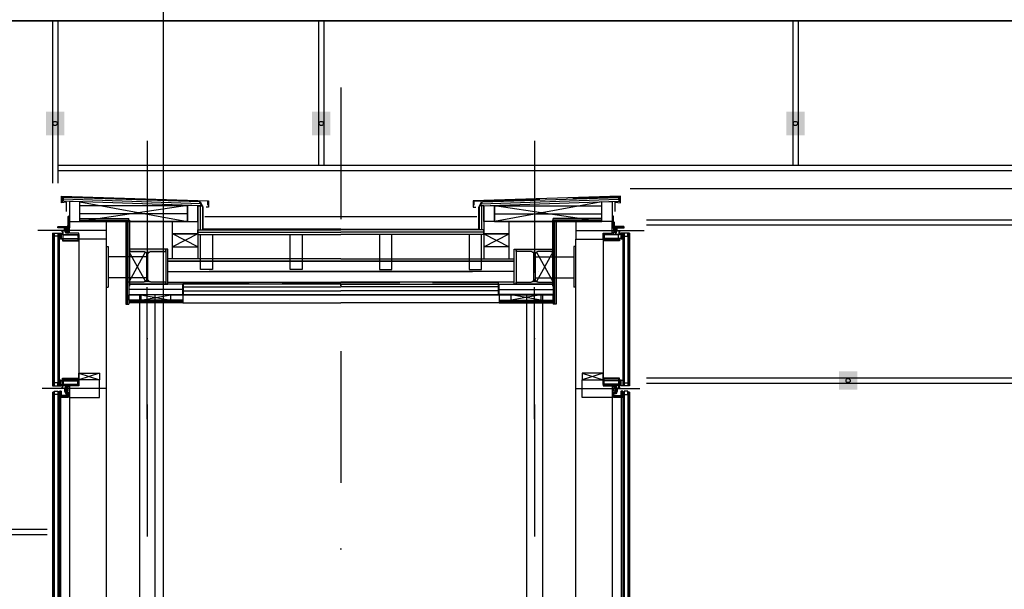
# Model space of a CAD drawing. Extents: x 45255 to 166574, y 102070 to 129901.
# Tile 7 of 21: x 70378 to 74115, y 114950 to 117110. Entities that reach past the tile are written whole.
import ezdxf

# ---------------------------------------------------------------- set-up
doc = ezdxf.new("R2010")
doc.units = 0
doc.header["$LTSCALE"] = 1000
doc.header["$MEASUREMENT"] = 0
doc.linetypes.add('DASHDOT', pattern=[1, 0.5, -0.25, 0, -0.25])
doc.linetypes.add('HIDDEN', pattern=[0.375, 0.25, -0.125])
doc.layers.add('B02', color=7, linetype='CONTINUOUS')
doc.layers.add('B03', color=7, linetype='CONTINUOUS')

# ---------------------------------------------------------------- blocks, each defined once
blk = doc.blocks.new('HEA140')
at = {"layer": 'B03', "color": 2, "linetype": 'Continuous'}
blk.add_lwpolyline([(70, -66.5), (-70, -66.5), (-70, -58), (-14.5, -58), (-12.16, -57.77), (-9.92, -57.09), (-7.84, -55.98), (-6.02, -54.49), (-4.52, -52.67), (-3.42, -50.59), (-2.74, -48.34), (-2.5, -46), (-2.5, 46), (-2.74, 48.34), (-3.42, 50.59), (-4.52, 52.67), (-6.02, 54.49), (-7.84, 55.98), (-9.92, 57.09), (-12.16, 57.77), (-14.5, 58), (-70, 58), (-70, 66.5), (70, 66.5), (70, 58), (14.5, 58), (12.16, 57.77), (9.9, 57.09), (7.82, 55.98), (6, 54.49), (4.52, 52.67), (3.4, 50.59), (2.72, 48.34), (2.5, 46), (2.5, -46), (2.72, -48.34), (3.4, -50.59), (4.52, -52.67), (6, -54.49), (7.82, -55.98), (9.9, -57.09), (12.16, -57.77), (14.5, -58), (70, -58)], close=True, dxfattribs=at)
for points in [[(-14.5, 58), (-70, 66.5), (70, 66.5)], [(-14.5, 58), (-70, 58), (-70, 66.5)], [(-14.5, 58), (70, 66.5), (70, 58)], [(-12.16, 57.77), (-14.5, 58), (7.82, 55.98)], [(-14.5, 58), (9.9, 57.09), (7.82, 55.98)], [(-14.5, 58), (12.16, 57.77), (9.9, 57.09)], [(-14.5, 58), (14.5, 58), (12.16, 57.77)], [(-14.5, 58), (70, 58), (14.5, 58)], [(-9.92, 57.09), (-12.16, 57.77), (6, 54.49)], [(-12.16, 57.77), (7.82, 55.98), (6, 54.49)], [(-7.84, 55.98), (-9.92, 57.09), (3.4, 50.59)], [(-9.92, 57.09), (4.52, 52.67), (3.4, 50.59)], [(-9.92, 57.09), (6, 54.49), (4.52, 52.67)], [(-6.02, 54.49), (-7.84, 55.98), (2.72, 48.34)], [(-7.84, 55.98), (3.4, 50.59), (2.72, 48.34)], [(-4.52, 52.67), (-6.02, 54.49), (2.5, 46)], [(-6.02, 54.49), (2.72, 48.34), (2.5, 46)], [(-3.42, 50.59), (-4.52, 52.67), (2.5, 46)], [(-2.74, 48.34), (-3.42, 50.59), (2.5, 46)], [(-2.5, 46), (-2.74, 48.34), (2.5, 46)], [(2.5, -46), (-2.5, -46), (-2.5, 46)], [(-2.5, 46), (2.5, 46), (2.5, -46)], [(70, -66.5), (-70, -58), (-14.5, -58)], [(70, -66.5), (-70, -66.5), (-70, -58)], [(70, -66.5), (-14.5, -58), (-12.16, -57.77)], [(70, -66.5), (-12.16, -57.77), (-9.92, -57.09)], [(70, -66.5), (-9.92, -57.09), (-7.84, -55.98)], [(12.16, -57.77), (-7.84, -55.98), (-6.02, -54.49)], [(12.16, -57.77), (14.5, -58), (-7.84, -55.98)], [(14.5, -58), (70, -66.5), (-7.84, -55.98)], [(9.9, -57.09), (-6.02, -54.49), (-4.52, -52.67)], [(9.9, -57.09), (12.16, -57.77), (-6.02, -54.49)], [(9.9, -57.09), (-4.52, -52.67), (-3.42, -50.59)], [(7.82, -55.98), (-3.42, -50.59), (-2.74, -48.34)], [(7.82, -55.98), (9.9, -57.09), (-3.42, -50.59)], [(6, -54.49), (-2.74, -48.34), (-2.5, -46)], [(6, -54.49), (7.82, -55.98), (-2.74, -48.34)], [(2.5, -46), (2.72, -48.34), (-2.5, -46)], [(2.72, -48.34), (3.4, -50.59), (-2.5, -46)], [(3.4, -50.59), (4.52, -52.67), (-2.5, -46)], [(4.52, -52.67), (6, -54.49), (-2.5, -46)], [(14.5, -58), (70, -58), (70, -66.5)]]:
    blk.add_solid(points, dxfattribs=at)
blk = doc.blocks.new('*X18')
at = {"layer": 'B03', "color": 5, "linetype": 'Continuous'}
for p, q in [((-15.7, -18.5), (-18.5, -21.3)), ((-12.8, -18.5), (-18.5, -24.2)), ((-12.5, -21), (-18.5, -27)), ((-18.5, -21.1), (-12.5, -27.1)), ((-12.5, -23.8), (-18.5, -29.8)), ((-18.5, -23.9), (-12.5, -29.9)), ((-12.5, -26.6), (-18.5, -32.6)), ((-18.5, -26.8), (-12.5, -32.8)), ((-12.5, -29.5), (-18.5, -35.5)), ((-18.5, -29.6), (-12.5, -35.6)), ((-12.5, -32.3), (-18.5, -38.3)), ((-18.5, -32.4), (-12.5, -38.4)), ((-18.5, -35.2), (-13.2, -40.5)), ((-18.3, -18.5), (-12.5, -24.3)), ((-12.5, -35.1), (-17.9, -40.5)), ((-15.4, -18.5), (-12.5, -21.4)), ((-12.6, -18.5), (-12.5, -18.6)), ((-18.5, -38.1), (-16.1, -40.5)), ((-12.5, -38), (-15, -40.5))]:
    blk.add_line(p, q, dxfattribs=at)
blk = doc.blocks.new('*X19')
at = {"layer": 'B03', "color": 5, "linetype": 'Continuous'}
for p, q in [((-15.7, -18.5), (-18.5, -21.3)), ((-12.8, -18.5), (-18.5, -24.2)), ((-12.5, -21), (-18.5, -27)), ((-18.5, -21.1), (-12.5, -27.1)), ((-12.5, -23.8), (-18.5, -29.8)), ((-18.5, -23.9), (-12.5, -29.9)), ((-12.5, -26.6), (-18.5, -32.6)), ((-18.5, -26.8), (-12.5, -32.8)), ((-12.5, -29.5), (-18.5, -35.5)), ((-18.5, -29.6), (-12.5, -35.6)), ((-12.5, -32.3), (-18.5, -38.3)), ((-18.5, -32.4), (-12.5, -38.4)), ((-18.5, -35.2), (-13.2, -40.5)), ((-18.3, -18.5), (-12.5, -24.3)), ((-12.5, -35.1), (-17.9, -40.5)), ((-15.4, -18.5), (-12.5, -21.4)), ((-12.6, -18.5), (-12.5, -18.6)), ((-18.5, -38.1), (-16.1, -40.5)), ((-12.5, -38), (-15, -40.5))]:
    blk.add_line(p, q, dxfattribs=at)
blk = doc.blocks.new('*X20')
at = {"layer": 'B03', "color": 5, "linetype": 'Continuous'}
for p, q in [((-18.5, 38.1), (-16.1, 40.5)), ((-18.5, 35.2), (-13.2, 40.5)), ((-18.5, 32.4), (-12.5, 38.4)), ((-12.5, 32.3), (-18.5, 38.3)), ((-12.5, 35.1), (-17.9, 40.5)), ((-12.5, 38), (-15, 40.5)), ((-18.5, 29.6), (-12.5, 35.6)), ((-12.5, 29.5), (-18.5, 35.5)), ((-18.5, 26.8), (-12.5, 32.8)), ((-12.5, 26.6), (-18.5, 32.6)), ((-18.5, 23.9), (-12.5, 29.9)), ((-12.5, 23.8), (-18.5, 29.8)), ((-18.5, 21.1), (-12.5, 27.1)), ((-12.5, 21), (-18.5, 27)), ((-12.8, 18.5), (-18.5, 24.2)), ((-15.7, 18.5), (-18.5, 21.3)), ((-18.3, 18.5), (-12.5, 24.3)), ((-15.4, 18.5), (-12.5, 21.4)), ((-12.6, 18.5), (-12.5, 18.6))]:
    blk.add_line(p, q, dxfattribs=at)
blk = doc.blocks.new('*X21')
at = {"layer": 'B03', "color": 5, "linetype": 'Continuous'}
for p, q in [((-18.5, 38.1), (-16.1, 40.5)), ((-18.5, 35.2), (-13.2, 40.5)), ((-18.5, 32.4), (-12.5, 38.4)), ((-12.5, 32.3), (-18.5, 38.3)), ((-12.5, 35.1), (-17.9, 40.5)), ((-12.5, 38), (-15, 40.5)), ((-18.5, 29.6), (-12.5, 35.6)), ((-12.5, 29.5), (-18.5, 35.5)), ((-18.5, 26.8), (-12.5, 32.8)), ((-12.5, 26.6), (-18.5, 32.6)), ((-18.5, 23.9), (-12.5, 29.9)), ((-12.5, 23.8), (-18.5, 29.8)), ((-18.5, 21.1), (-12.5, 27.1)), ((-12.5, 21), (-18.5, 27)), ((-12.8, 18.5), (-18.5, 24.2)), ((-15.7, 18.5), (-18.5, 21.3)), ((-18.3, 18.5), (-12.5, 24.3)), ((-15.4, 18.5), (-12.5, 21.4)), ((-12.6, 18.5), (-12.5, 18.6))]:
    blk.add_line(p, q, dxfattribs=at)
blk = doc.blocks.new('*X22')
at = {"layer": 'B03', "color": 5, "linetype": 'Continuous'}
for p, q in [((-18.5, 38.1), (-16.1, 40.5)), ((-18.5, 35.2), (-13.2, 40.5)), ((-18.5, 32.4), (-12.5, 38.4)), ((-12.5, 32.3), (-18.5, 38.3)), ((-12.5, 35.1), (-17.9, 40.5)), ((-12.5, 38), (-15, 40.5)), ((-18.5, 29.6), (-12.5, 35.6)), ((-12.5, 29.5), (-18.5, 35.5)), ((-18.5, 26.8), (-12.5, 32.8)), ((-12.5, 26.6), (-18.5, 32.6)), ((-18.5, 23.9), (-12.5, 29.9)), ((-12.5, 23.8), (-18.5, 29.8)), ((-18.5, 21.1), (-12.5, 27.1)), ((-12.5, 21), (-18.5, 27)), ((-12.8, 18.5), (-18.5, 24.2)), ((-15.7, 18.5), (-18.5, 21.3)), ((-18.3, 18.5), (-12.5, 24.3)), ((-15.4, 18.5), (-12.5, 21.4)), ((-12.6, 18.5), (-12.5, 18.6))]:
    blk.add_line(p, q, dxfattribs=at)
blk = doc.blocks.new('*X23')
at = {"layer": 'B03', "color": 5, "linetype": 'Continuous'}
for p, q in [((-18.5, 38.1), (-16.1, 40.5)), ((-18.5, 35.2), (-13.2, 40.5)), ((-18.5, 32.4), (-12.5, 38.4)), ((-12.5, 32.3), (-18.5, 38.3)), ((-12.5, 35.1), (-17.9, 40.5)), ((-12.5, 38), (-15, 40.5)), ((-18.5, 29.6), (-12.5, 35.6)), ((-12.5, 29.5), (-18.5, 35.5)), ((-18.5, 26.8), (-12.5, 32.8)), ((-12.5, 26.6), (-18.5, 32.6)), ((-18.5, 23.9), (-12.5, 29.9)), ((-12.5, 23.8), (-18.5, 29.8)), ((-18.5, 21.1), (-12.5, 27.1)), ((-12.5, 21), (-18.5, 27)), ((-12.8, 18.5), (-18.5, 24.2)), ((-15.7, 18.5), (-18.5, 21.3)), ((-18.3, 18.5), (-12.5, 24.3)), ((-15.4, 18.5), (-12.5, 21.4)), ((-12.6, 18.5), (-12.5, 18.6))]:
    blk.add_line(p, q, dxfattribs=at)
blk = doc.blocks.new('*X24')
at = {"layer": 'B03', "color": 5, "linetype": 'Continuous'}
for p, q in [((-18.5, 38.1), (-16.1, 40.5)), ((-18.5, 35.2), (-13.5, 40.2)), ((-13.5, 33.3), (-18.5, 38.3)), ((-18.5, 32.4), (-13.5, 37.4)), ((-13.5, 36.1), (-17.9, 40.5)), ((-13.5, 39), (-15, 40.5)), ((-13.5, 30.5), (-18.5, 35.5)), ((-18.5, 29.6), (-13.5, 34.6)), ((-13.5, 27.6), (-18.5, 32.6)), ((-18.5, 26.8), (-13.5, 31.8)), ((-13.5, 24.8), (-18.5, 29.8)), ((-18.5, 23.9), (-13.5, 28.9)), ((-15, 23.5), (-18.5, 27)), ((-17.8, 23.5), (-18.5, 24.2)), ((-16.1, 23.5), (-13.5, 26.1))]:
    blk.add_line(p, q, dxfattribs=at)
blk = doc.blocks.new('LL045')
at = {"layer": 'B03', "color": 2, "linetype": 'Continuous'}
blk.add_lwpolyline([(0, 0), (0, 45), (1.5, 45), (2.18, 44.92), (2.84, 44.72), (3.44, 44.4), (3.97, 43.96), (4.41, 43.44), (4.73, 42.84), (4.93, 42.18), (5, 41.5), (5, 12), (5.13, 10.62), (5.53, 9.32), (6.18, 8.1), (7.05, 7.04), (8.11, 6.18), (9.32, 5.52), (10.63, 5.12), (12, 5), (41.5, 5), (42.18, 4.92), (42.84, 4.72), (43.44, 4.4), (43.97, 3.96), (44.41, 3.44), (44.73, 2.84), (44.93, 2.18), (45, 1.5), (45, 0)], close=True, dxfattribs=at)
for points in [[(0, 0), (1.5, 45), (2.18, 44.92)], [(0, 0), (0, 45), (1.5, 45)], [(0, 0), (2.18, 44.92), (2.84, 44.72)], [(0, 0), (2.84, 44.72), (3.44, 44.4)], [(0, 0), (3.44, 44.4), (3.97, 43.96)], [(0, 0), (3.97, 43.96), (4.41, 43.44)], [(0, 0), (4.41, 43.44), (4.73, 42.84)], [(0, 0), (4.73, 42.84), (4.93, 42.18)], [(0, 0), (4.93, 42.18), (5, 41.5)], [(0, 0), (5, 41.5), (5, 12)], [(0, 0), (5, 12), (5.13, 10.62)], [(0, 0), (5.13, 10.62), (5.53, 9.32)], [(0, 0), (5.53, 9.32), (6.18, 8.1)], [(0, 0), (6.18, 8.1), (7.05, 7.04)], [(0, 0), (7.05, 7.04), (8.11, 6.18)], [(0, 0), (8.11, 6.18), (9.32, 5.52)], [(0, 0), (9.32, 5.52), (10.63, 5.12)], [(0, 0), (10.63, 5.12), (12, 5)], [(0, 0), (41.5, 5), (42.18, 4.92)], [(0, 0), (12, 5), (41.5, 5)], [(0, 0), (42.18, 4.92), (42.84, 4.72)], [(0, 0), (42.84, 4.72), (43.44, 4.4)], [(0, 0), (43.44, 4.4), (43.97, 3.96)], [(0, 0), (43.97, 3.96), (44.41, 3.44)], [(0, 0), (44.41, 3.44), (44.73, 2.84)], [(0, 0), (44.73, 2.84), (44.93, 2.18)], [(0, 0), (44.93, 2.18), (45, 1.5)], [(0, 0), (45, 1.5), (45, 0)]]:
    blk.add_solid(points, dxfattribs=at)

msp = doc.modelspace()

# ---------------------------------------------------------------- linework, layer by layer
at = {"layer": 'B02', "color": 8, "linetype": 'Continuous'}
msp.add_line((70922.5, 127015.9), (70922.5, 102620.6), dxfattribs=at)
at = {"layer": 'B03', "color": 8, "linetype": 'Continuous'}
for p, q in [((70502.4, 117106.7), (70502.4, 116491)), ((70502.4, 117106.7), (70522.4, 117106.7)), ((70522.4, 117106.7), (70522.4, 116491)), ((71512.5, 117106.7), (71512.5, 116557)), ((71512.5, 117106.7), (71532.5, 117106.7)), ((71532.5, 117106.7), (71532.5, 116557)), ((73312.5, 117106.7), (73312.5, 116557)), ((73312.5, 117106.7), (73332.5, 117106.7)), ((73332.5, 117106.7), (73332.5, 116557)), ((78172.5, 116537), (70522.4, 116537)), ((78172.5, 116557), (70522.4, 116557)), ((72694.8, 116470.5), (110645, 116470.5)), ((70543.6, 116436.8), (70543.1, 116421.8)), ((71069, 116404.4), (70543.1, 116421.8)), ((71064.8, 116412), (70543.4, 116429.3)), ((71060.7, 116419.7), (70543.6, 116436.8)), ((70607, 116419.7), (71014.8, 116344.8)), ((71067.9, 116404.3), (71060.7, 116419.7)), ((72125.9, 116404.4), (72651.8, 116421.8)), ((72126.9, 116404.3), (72134.2, 116419.7)), ((72130, 116412), (72651.5, 116429.3)), ((72134.2, 116419.7), (72651.3, 116436.8)), ((72587.8, 116419.7), (72180.1, 116344.8)), ((72651.3, 116436.8), (72651.8, 116421.8)), ((71014.8, 116404.8), (70607, 116404.8)), ((71054.4, 116404.3), (71054.4, 116314)), ((71054.4, 116404.3), (71072.4, 116404.3)), ((71063.4, 116404.3), (71063.4, 116314)), ((71072.4, 116404.3), (71072.4, 116314)), ((72122.4, 116404.3), (72122.4, 116314)), ((72140.4, 116404.3), (72122.4, 116404.3)), ((72131.4, 116404.3), (72131.4, 116314)), ((72140.4, 116404.3), (72140.4, 116314)), ((72180.1, 116404.8), (72587.8, 116404.8)), ((71014.8, 116374.8), (70607, 116374.8)), ((70607, 116356.8), (70792.4, 116356.8)), ((70607, 116344.8), (70607, 116356.8)), ((70607, 116350.8), (70792.4, 116350.8)), ((71014.8, 116344.8), (70607, 116344.8)), ((70607, 116344.8), (70792.4, 116344.8)), ((70607, 116344.8), (71014.8, 116344.8)), ((70780.4, 116344.8), (70780.4, 116032)), ((70780.4, 116344.8), (70792.4, 116344.8)), ((70786.4, 116344.8), (70786.4, 116032)), ((70792.4, 116344.8), (70792.4, 116356.8)), ((70792.4, 116344.8), (70792.4, 116032)), ((71081.4, 116364), (72113.4, 116364)), ((72180.1, 116374.8), (72587.8, 116374.8)), ((72180.1, 116344.8), (72587.8, 116344.8)), ((72587.8, 116356.8), (72402.4, 116356.8)), ((72402.4, 116344.8), (72402.4, 116356.8)), ((72587.8, 116350.8), (72402.4, 116350.8)), ((72402.4, 116344.8), (72402.4, 116032)), ((72414.4, 116344.8), (72402.4, 116344.8)), ((72587.8, 116344.8), (72402.4, 116344.8)), ((72408.4, 116344.8), (72408.4, 116032)), ((72414.4, 116344.8), (72414.4, 116032)), ((72587.8, 116344.8), (72587.8, 116356.8)), ((72756.8, 116352), (108865, 116352)), ((72759, 116352), (108887, 116352)), ((70502.4, 116301.3), (70502.4, 115721.5)), ((70502.4, 116301.3), (70508.4, 116301.3)), ((70505.4, 116301.3), (70505.4, 115721.5)), ((70508.4, 116301.3), (70508.4, 115721.5)), ((70522.4, 116301.3), (70522.4, 115721.5)), ((70522.4, 116301.3), (70527.4, 116301.3)), ((70524.9, 116301.3), (70524.9, 115721.5)), ((70527.4, 116301.3), (70527.4, 115721.5)), ((70533.4, 116301.3), (70535.4, 116301.3)), ((70533.4, 116301.3), (70535.4, 116301.3)), ((70552.7, 116301.3), (70548.7, 116311.3)), ((70552.7, 116301.3), (70548.7, 116311.3)), ((70557.4, 116306.3), (70557.4, 116304.3)), ((70557.4, 116306.3), (70557.4, 116304.3)), ((71054.4, 116314), (71597.4, 116314)), ((71054.4, 116296), (71054.4, 116314)), ((71054.4, 116305), (71597.4, 116305)), ((72140.4, 116314), (71597.4, 116314)), ((72140.4, 116305), (71597.4, 116305)), ((72140.4, 116296), (72140.4, 116314)), ((72637.4, 116306.3), (72637.4, 116304.3)), ((72637.4, 116306.3), (72637.4, 116304.3)), ((72642.2, 116301.3), (72646.2, 116311.3)), ((72642.2, 116301.3), (72646.2, 116311.3)), ((72661.4, 116301.3), (72659.4, 116301.3)), ((72661.4, 116301.3), (72659.4, 116301.3)), ((72667.4, 116301.3), (72667.4, 115721.5)), ((72672.4, 116301.3), (72667.4, 116301.3)), ((72669.9, 116301.3), (72669.9, 115721.5)), ((72672.4, 116301.3), (72672.4, 115721.5)), ((72686.4, 116301.3), (72686.4, 115721.5)), ((72692.4, 116301.3), (72686.4, 116301.3)), ((72689.4, 116301.3), (72689.4, 115721.5)), ((72692.4, 116301.3), (72692.4, 115721.5)), ((72756.8, 116332), (108865, 116332)), ((70600.5, 116271.3), (70600.5, 116273.3)), ((70600.5, 116271.3), (70600.5, 116273.3)), ((70602.4, 116275.6), (70602.4, 115745.5)), ((70706.6, 116277.8), (70706.6, 115625.1)), ((70706.6, 116275), (70706.6, 113599.2)), ((71054.4, 116296), (71597.4, 116296)), ((72140.4, 116296), (71597.4, 116296)), ((72488.3, 116277.8), (72488.3, 115625.1)), ((72488.3, 116275), (72488.3, 113599.2)), ((72592.4, 116275.6), (72592.4, 115745.5)), ((72594.4, 116271.3), (72594.4, 116273.3)), ((72594.4, 116271.3), (72594.4, 116273.3)), ((70706.6, 116250.7), (70706.6, 116096.2)), ((70792.4, 116231.5), (70855.5, 116118.2)), ((70854.6, 116229.4), (70792.4, 116115.5)), ((72402.4, 116231.5), (72339.4, 116118.2)), ((72340.3, 116229.4), (72402.4, 116115.5)), ((72488.3, 116250.7), (72488.3, 116096.2)), ((70859.9, 116211.7), (70713.6, 116211.7)), ((71597.4, 116203), (70940.4, 116203)), ((71597.4, 116195), (70940.4, 116195)), ((70940.4, 116195), (71597.4, 116195)), ((71597.4, 116203), (72254.4, 116203)), ((71597.4, 116195), (72254.4, 116195)), ((72254.4, 116195), (71597.4, 116195)), ((72334.9, 116211.7), (72481.3, 116211.7)), ((70940.4, 116155), (71597.4, 116155)), ((72254.4, 116155), (71597.4, 116155)), ((70859.9, 116131.7), (70713.6, 116131.7)), ((70940.4, 116115), (71597.4, 116115)), ((70940.4, 116115), (71597.4, 116115)), ((72254.4, 116115), (71597.4, 116115)), ((72254.4, 116115), (71597.4, 116115)), ((72334.9, 116131.7), (72481.3, 116131.7)), ((70706.6, 116096.2), (70713.6, 116096.2)), ((70997.4, 116107), (70792.4, 116107)), ((70997.4, 116087), (70792.4, 116087)), ((71597.4, 116107), (70952.4, 116107)), ((70997.4, 116067), (70997.4, 116107)), ((70997.4, 116097), (71597.5, 116097)), ((70997.4, 116082), (71597.5, 116082)), ((71597.4, 116107), (72242.4, 116107)), ((72197.4, 116097), (71597.4, 116097)), ((72197.4, 116082), (71597.4, 116082)), ((72197.4, 116107), (72402.4, 116107)), ((72197.4, 116067), (72197.4, 116107)), ((72197.4, 116087), (72402.4, 116087)), ((72488.3, 116096.2), (72481.3, 116096.2)), ((70997.4, 116067), (70792.4, 116067)), ((70997.4, 116046.5), (70792.4, 116046.5)), ((70997.4, 116041.7), (70792.4, 116041.7)), ((70838.5, 116046.5), (70951.4, 116067)), ((70838.5, 116067), (70951.4, 116046.5)), ((70997.4, 116067), (71597.5, 116067)), ((70997.4, 116046.5), (70997.4, 116037)), ((72197.4, 116067), (71597.4, 116067)), ((72197.4, 116067), (72402.4, 116067)), ((72197.4, 116046.5), (72402.4, 116046.5)), ((72197.4, 116046.5), (72197.4, 116037)), ((72197.4, 116041.7), (72402.4, 116041.7)), ((72356.4, 116046.5), (72243.4, 116067)), ((72356.4, 116067), (72243.4, 116046.5)), ((70780.4, 116032), (70792.4, 116032)), ((70997.4, 116037), (70792.4, 116037)), ((72197.4, 116037), (72402.4, 116037)), ((72414.4, 116032), (72402.4, 116032)), ((70530.3, 115743.5), (70527.4, 115740.7)), ((70533.1, 115743.5), (70527.4, 115737.9)), ((70530.3, 115743.5), (70527.4, 115740.7)), ((70533.1, 115743.5), (70527.4, 115737.9)), ((70533.4, 115741.1), (70527.4, 115735.1)), ((70533.4, 115741.1), (70527.4, 115735.1)), ((70527.4, 115740.9), (70533.4, 115734.9)), ((70527.4, 115740.9), (70533.4, 115734.9)), ((70527.7, 115743.5), (70533.4, 115737.8)), ((70527.7, 115743.5), (70533.4, 115737.8)), ((70530.5, 115743.5), (70533.4, 115740.6)), ((70530.5, 115743.5), (70533.4, 115740.6)), ((70533.3, 115743.5), (70533.4, 115743.4)), ((70533.3, 115743.5), (70533.4, 115743.4)), ((70600.5, 115751.5), (70600.5, 115749.5)), ((70681.4, 115769.8), (70602.4, 115744.8)), ((70602.4, 115769.8), (70681.4, 115744.8)), ((72513.5, 115769.8), (72592.4, 115744.8)), ((72592.4, 115769.8), (72513.5, 115744.8)), ((72594.4, 115751.5), (72594.4, 115749.5)), ((72756.8, 115752), (108865, 115752)), ((70502.4, 115721.5), (70508.4, 115721.5)), ((70522.4, 115721.5), (70527.4, 115721.5)), ((70533.4, 115738.2), (70527.4, 115732.2)), ((70533.4, 115738.2), (70527.4, 115732.2)), ((70527.4, 115738.1), (70533.4, 115732.1)), ((70527.4, 115738.1), (70533.4, 115732.1)), ((70533.4, 115735.4), (70527.4, 115729.4)), ((70533.4, 115735.4), (70527.4, 115729.4)), ((70527.4, 115735.3), (70533.4, 115729.3)), ((70527.4, 115735.3), (70533.4, 115729.3)), ((70533.4, 115732.6), (70527.4, 115726.6)), ((70533.4, 115732.6), (70527.4, 115726.6)), ((70527.4, 115732.5), (70533.4, 115726.5)), ((70527.4, 115732.5), (70533.4, 115726.5)), ((70533.4, 115729.7), (70527.4, 115723.7)), ((70533.4, 115729.7), (70527.4, 115723.7)), ((70527.4, 115729.6), (70533.4, 115723.6)), ((70527.4, 115729.6), (70533.4, 115723.6)), ((70527.4, 115726.8), (70532.7, 115721.5)), ((70527.4, 115726.8), (70532.7, 115721.5)), ((70527.4, 115724), (70529.9, 115721.5)), ((70527.4, 115724), (70529.9, 115721.5)), ((70533.4, 115726.9), (70528.1, 115721.5)), ((70533.4, 115726.9), (70528.1, 115721.5)), ((70533.4, 115724.1), (70530.9, 115721.5)), ((70533.4, 115724.1), (70530.9, 115721.5)), ((70533.4, 115721.5), (70535.4, 115721.5)), ((70552.7, 115721.5), (70548.7, 115711.5)), ((70557.4, 115716.5), (70557.4, 115718.5)), ((70557.4, 115716.5), (70557.4, 115718.5)), ((70557.4, 115716.5), (70557.4, 115718.5)), ((72637.4, 115716.5), (72637.4, 115718.5)), ((72637.4, 115716.5), (72637.4, 115718.5)), ((72637.4, 115716.5), (72637.4, 115718.5)), ((72642.2, 115721.5), (72646.2, 115711.5)), ((72661.4, 115721.5), (72659.4, 115721.5)), ((72672.4, 115721.5), (72667.4, 115721.5)), ((72692.4, 115721.5), (72686.4, 115721.5)), ((72756.8, 115732), (108865, 115732)), ((70502.4, 115698.5), (70502.4, 112927.2)), ((70502.4, 115698.5), (70508.4, 115698.5)), ((70505.4, 115698.5), (70505.4, 112927.2)), ((70508.4, 115698.5), (70508.4, 112927.2)), ((70522.4, 115698.5), (70522.4, 112925.5)), ((70522.4, 115698.5), (70527.4, 115698.5)), ((70524.9, 115698.5), (70524.9, 112925.5)), ((70527.4, 115699.1), (70529.9, 115701.5)), ((70527.4, 115696.3), (70532.7, 115701.5)), ((70527.4, 115699.1), (70529.9, 115701.5)), ((70527.4, 115696.3), (70532.7, 115701.5)), ((70527.4, 115699.1), (70529.9, 115701.5)), ((70527.4, 115696.3), (70532.7, 115701.5)), ((70527.4, 115699.1), (70529.9, 115701.5)), ((70527.4, 115696.3), (70532.7, 115701.5)), ((70527.4, 115693.5), (70533.4, 115699.5)), ((70527.4, 115693.5), (70533.4, 115699.5)), ((70527.4, 115693.5), (70533.4, 115699.5)), ((70527.4, 115693.5), (70533.4, 115699.5)), ((70533.4, 115693.3), (70527.4, 115699.3)), ((70533.4, 115693.3), (70527.4, 115699.3)), ((70533.4, 115693.3), (70527.4, 115699.3)), ((70533.4, 115693.3), (70527.4, 115699.3)), ((70527.4, 115698.5), (70527.4, 112925.5)), ((70527.4, 115690.6), (70533.4, 115696.6)), ((70527.4, 115690.6), (70533.4, 115696.6)), ((70527.4, 115690.6), (70533.4, 115696.6)), ((70527.4, 115690.6), (70533.4, 115696.6)), ((70533.4, 115690.5), (70527.4, 115696.5)), ((70533.4, 115690.5), (70527.4, 115696.5)), ((70533.4, 115690.5), (70527.4, 115696.5)), ((70533.4, 115690.5), (70527.4, 115696.5)), ((70527.4, 115687.8), (70533.4, 115693.8)), ((70527.4, 115687.8), (70533.4, 115693.8)), ((70527.4, 115687.8), (70533.4, 115693.8)), ((70527.4, 115687.8), (70533.4, 115693.8)), ((70533.4, 115687.7), (70527.4, 115693.7)), ((70533.4, 115687.7), (70527.4, 115693.7)), ((70533.4, 115687.7), (70527.4, 115693.7)), ((70533.4, 115687.7), (70527.4, 115693.7)), ((70527.4, 115685), (70533.4, 115691)), ((70527.4, 115685), (70533.4, 115691)), ((70527.4, 115685), (70533.4, 115691)), ((70527.4, 115685), (70533.4, 115691)), ((70533.4, 115684.9), (70527.4, 115690.9)), ((70533.4, 115684.9), (70527.4, 115690.9)), ((70533.4, 115684.9), (70527.4, 115690.9)), ((70533.4, 115684.9), (70527.4, 115690.9)), ((70527.4, 115682.1), (70533.4, 115688.1)), ((70527.4, 115682.1), (70533.4, 115688.1)), ((70527.4, 115682.1), (70533.4, 115688.1)), ((70527.4, 115682.1), (70533.4, 115688.1)), ((70533.4, 115682), (70527.4, 115688)), ((70533.4, 115682), (70527.4, 115688)), ((70533.4, 115682), (70527.4, 115688)), ((70533.4, 115682), (70527.4, 115688)), ((70533.1, 115679.5), (70527.4, 115685.2)), ((70533.1, 115679.5), (70527.4, 115685.2)), ((70533.1, 115679.5), (70527.4, 115685.2)), ((70533.1, 115679.5), (70527.4, 115685.2)), ((70530.3, 115679.5), (70527.4, 115682.4)), ((70530.3, 115679.5), (70527.4, 115682.4)), ((70530.3, 115679.5), (70527.4, 115682.4)), ((70530.3, 115679.5), (70527.4, 115682.4)), ((70560.4, 115681.5), (70527.4, 115681.5)), ((70527.4, 115679.5), (70527.4, 115681.5)), ((70560.4, 115679.5), (70527.4, 115679.5)), ((70527.7, 115679.5), (70533.4, 115685.3)), ((70527.7, 115679.5), (70533.4, 115685.3)), ((70527.7, 115679.5), (70533.4, 115685.3)), ((70527.7, 115679.5), (70533.4, 115685.3)), ((70533.4, 115696.2), (70528.1, 115701.5)), ((70533.4, 115696.2), (70528.1, 115701.5)), ((70533.4, 115696.2), (70528.1, 115701.5)), ((70533.4, 115696.2), (70528.1, 115701.5)), ((70530.5, 115679.5), (70533.4, 115682.5)), ((70530.5, 115679.5), (70533.4, 115682.5)), ((70530.5, 115679.5), (70533.4, 115682.5)), ((70530.5, 115679.5), (70533.4, 115682.5)), ((70533.4, 115699), (70530.9, 115701.5)), ((70533.4, 115699), (70530.9, 115701.5)), ((70533.4, 115699), (70530.9, 115701.5)), ((70533.4, 115699), (70530.9, 115701.5)), ((70533.3, 115679.5), (70533.4, 115679.7)), ((70533.3, 115679.5), (70533.4, 115679.7)), ((70533.3, 115679.5), (70533.4, 115679.7)), ((70533.3, 115679.5), (70533.4, 115679.7)), ((70535.4, 115701.5), (70533.4, 115701.5)), ((70533.4, 115677.8), (70533.4, 115625.1)), ((70533.4, 115675), (70533.4, 113640.8)), ((70560.4, 115685.7), (70535.4, 115685.7)), ((70560.4, 115683.7), (70535.4, 115683.7)), ((70548.7, 115701.5), (70552.7, 115691.6)), ((70557.4, 115694.5), (70557.4, 115696.5)), ((70560.4, 115679.5), (70560.4, 115681.5)), ((70562.4, 115694.1), (70564.9, 115696.5)), ((70562.4, 115691.3), (70567.4, 115696.3)), ((70567.4, 115689.3), (70562.4, 115694.3)), ((70562.4, 115688.5), (70567.4, 115693.5)), ((70567.4, 115686.5), (70562.4, 115691.5)), ((70562.4, 115685.6), (70567.4, 115690.6)), ((70567.4, 115683.7), (70562.4, 115688.7)), ((70562.4, 115682.8), (70567.4, 115687.8)), ((70567.4, 115680.9), (70562.4, 115685.9)), ((70562.4, 115680), (70567.4, 115685)), ((70565.9, 115679.5), (70562.4, 115683)), ((70563.1, 115679.5), (70562.4, 115680.2)), ((70567.4, 115692.2), (70563.1, 115696.5)), ((70564.8, 115679.5), (70567.4, 115682.1)), ((70567.4, 115695), (70565.9, 115696.5)), ((70567.4, 115677.8), (70567.4, 115625.1)), ((70567.4, 115675), (70567.4, 113648.3)), ((72627.4, 115675), (72627.4, 113648.3)), ((72627.5, 115677.8), (72627.5, 115625.1)), ((72634.4, 115685.7), (72659.4, 115685.7)), ((72634.4, 115683.7), (72659.4, 115683.7)), ((72634.4, 115681.5), (72667.4, 115681.5)), ((72634.4, 115679.5), (72634.4, 115681.5)), ((72634.4, 115679.5), (72667.4, 115679.5)), ((72637.4, 115694.5), (72637.4, 115696.5)), ((72646.2, 115701.5), (72642.2, 115691.6)), ((72659.4, 115701.5), (72661.4, 115701.5)), ((72661.4, 115677.8), (72661.4, 115625.1)), ((72661.4, 115675), (72661.4, 113640.8)), ((72667.4, 115698.5), (72667.4, 114015)), ((72672.4, 115698.5), (72667.4, 115698.5)), ((72667.4, 115679.5), (72667.4, 115681.5)), ((72669.9, 115698.5), (72669.9, 114015)), ((72672.4, 115698.5), (72672.4, 114015)), ((72686.4, 115698.5), (72686.4, 114015)), ((72692.4, 115698.5), (72686.4, 115698.5)), ((72689.4, 115698.5), (72689.4, 114015)), ((72692.4, 115698.5), (72692.4, 114015)), ((70483, 115176.9), (70206.5, 115176.9)), ((70483, 115156.9), (70206.5, 115156.9))]:
    msp.add_line(p, q, dxfattribs=at)
at = {"layer": 'B03', "color": 8, "linetype": 'DASHDOT'}
for p, q in [((71597.4, 116854), (71597.4, 112327)), ((70862.4, 116651.1), (70862.4, 112692.1)), ((72332.4, 116651.1), (72332.4, 112692.1)), ((70705.2, 116311.3), (70446.8, 116311.3)), ((70705.2, 116311.3), (70446.8, 116311.3)), ((70705.2, 116311.3), (70463.2, 116311.3)), ((72489.7, 116311.3), (72748.1, 116311.3)), ((72489.7, 116311.3), (72748.1, 116311.3)), ((72489.7, 116311.3), (72731.7, 116311.3)), ((70862.4, 115596), (70862.4, 116258.4)), ((72332.4, 115596), (72332.4, 116258.4)), ((71597.4, 116155), (70792.4, 116155)), ((71597.4, 116155), (72402.4, 116155)), ((70705.2, 115711.3), (70463, 115711.3)), ((72489.7, 115711.3), (72731.9, 115711.3))]:
    msp.add_line(p, q, dxfattribs=at)
at = {"layer": 'B03', "color": 8, "linetype": 'Continuous'}
for points in [[(54347.5, 123937), (54347.5, 117107), (78172.5, 117107)], [(124856.5, 117308.6), (54347.5, 123937), (54347.5, 117107), (78172.5, 117106), (78172.5, 116470.5), (111083.3, 116470.5)], [(70556.2, 116383.4), (70556, 116418.2), (70536.5, 116416.3), (70536.5, 116441.3), (71095.3, 116424), (71095.3, 116400.1), (71085.3, 116400.1)], [(71597.4, 116316), (71074.6, 116316), (71074.6, 116400.1), (71064.1, 116420.2)], [(71597.4, 116316), (72120.3, 116316), (72120.3, 116400.1), (72130.8, 116420.2)], [(72638.7, 116383.4), (72638.9, 116418.2), (72658.4, 116416.3), (72658.4, 116441.3), (72099.6, 116424), (72099.6, 116400.1), (72109.6, 116400.1)], [(70560.4, 116344.2), (70560.4, 116304.3), (70557.4, 116304.3)], [(70560.4, 116344.2), (70560.4, 116304.3), (70557.4, 116304.3)], [(72634.4, 116344.2), (72634.4, 116304.3), (72637.4, 116304.3)], [(72634.4, 116344.2), (72634.4, 116304.3), (72637.4, 116304.3)], [(70533.4, 116301.3), (70533.4, 116279.3), (70540.4, 116279.3), (70540.4, 116271.3), (70600.5, 116271.3)], [(70533.4, 116301.3), (70533.4, 116279.3), (70540.4, 116279.3), (70540.4, 116271.3), (70600.5, 116271.3)], [(70535.4, 116301.3), (70535.4, 116281.3), (70542.4, 116281.3), (70542.4, 116273.3), (70600.5, 116273.3)], [(70535.4, 116301.3), (70535.4, 116281.3), (70542.4, 116281.3), (70542.4, 116273.3), (70600.5, 116273.3)], [(70537.4, 116308.8), (70542.4, 116308.8), (70542.4, 116296.3), (70600.5, 116296.3), (70600.5, 116286.3), (70602.5, 116286.3)], [(70537.4, 116308.8), (70542.4, 116308.8), (70542.4, 116296.3), (70600.5, 116296.3), (70600.5, 116286.3), (70602.5, 116286.3)], [(70537.4, 116306.8), (70540.4, 116306.8), (70540.4, 116294.3), (70598.5, 116294.3), (70598.5, 116284.3), (70602.5, 116284.3)], [(70537.4, 116306.8), (70540.4, 116306.8), (70540.4, 116294.3), (70598.5, 116294.3), (70598.5, 116284.3), (70602.5, 116284.3)], [(70562.4, 116296.3), (70562.4, 116306.3), (70557.4, 116306.3)], [(70562.4, 116296.3), (70562.4, 116306.3), (70557.4, 116306.3)], [(72657.4, 116308.8), (72652.4, 116308.8), (72652.4, 116296.3), (72594.4, 116296.3), (72594.4, 116286.3), (72592.4, 116286.3)], [(72657.4, 116308.8), (72652.4, 116308.8), (72652.4, 116296.3), (72594.4, 116296.3), (72594.4, 116286.3), (72592.4, 116286.3)], [(72657.4, 116306.8), (72654.4, 116306.8), (72654.4, 116294.3), (72596.4, 116294.3), (72596.4, 116284.3), (72592.4, 116284.3)], [(72657.4, 116306.8), (72654.4, 116306.8), (72654.4, 116294.3), (72596.4, 116294.3), (72596.4, 116284.3), (72592.4, 116284.3)], [(72659.4, 116301.3), (72659.4, 116281.3), (72652.4, 116281.3), (72652.4, 116273.3), (72594.4, 116273.3)], [(72661.4, 116301.3), (72661.4, 116279.3), (72654.4, 116279.3), (72654.4, 116271.3), (72594.4, 116271.3)], [(72659.4, 116301.3), (72659.4, 116281.3), (72652.4, 116281.3), (72652.4, 116273.3), (72594.4, 116273.3)], [(72661.4, 116301.3), (72661.4, 116279.3), (72654.4, 116279.3), (72654.4, 116271.3), (72594.4, 116271.3)], [(72632.4, 116296.3), (72632.4, 116306.3), (72637.4, 116306.3)], [(72632.4, 116296.3), (72632.4, 116306.3), (72637.4, 116306.3)], [(70542.4, 116281.3), (70600.5, 116281.3), (70600.5, 116271.3)], [(70542.4, 116281.3), (70600.5, 116281.3), (70600.5, 116271.3)], [(70542.4, 116279.3), (70598.5, 116279.3), (70598.5, 116271.3)], [(70542.4, 116279.3), (70598.5, 116279.3), (70598.5, 116271.3)], [(71054.4, 116298.8), (71054.4, 116249), (70958.4, 116298.8), (71054.4, 116298.8), (70958.4, 116249), (70958.4, 116298.8)], [(72140.4, 116298.8), (72140.4, 116249), (72236.4, 116298.8), (72140.4, 116298.8), (72236.4, 116249), (72236.4, 116298.8)], [(72652.4, 116281.3), (72594.4, 116281.3), (72594.4, 116271.3)], [(72652.4, 116281.3), (72594.4, 116281.3), (72594.4, 116271.3)], [(72652.4, 116279.3), (72596.4, 116279.3), (72596.4, 116271.3)], [(72652.4, 116279.3), (72596.4, 116279.3), (72596.4, 116271.3)], [(70706.6, 116250.7), (70713.6, 116250.7), (70713.6, 116096.2)], [(70800.2, 116231.5), (70792.4, 116231.5), (70792.4, 116115.5), (70789.4, 116115.5)], [(72394.7, 116231.5), (72402.4, 116231.5), (72402.4, 116115.5), (72405.4, 116115.5)], [(72488.3, 116250.7), (72481.3, 116250.7), (72481.3, 116096.2)], [(71597.4, 116067), (70997.4, 116067), (70997.4, 116037), (71597.4, 116037)], [(71597.4, 116067), (72197.4, 116067), (72197.4, 116037), (71597.4, 116037)], [(70892.4, 115625.1), (70892.4, 116036.3), (70832.4, 116036.3), (70832.4, 115625.1)], [(72302.4, 115625.1), (72302.4, 116036.3), (72362.4, 116036.3), (72362.4, 115625.1)], [(70533.4, 115721.5), (70533.4, 115743.5), (70540.4, 115743.5), (70540.4, 115751.5), (70600.5, 115751.5)], [(70535.4, 115721.5), (70535.4, 115741.5), (70542.4, 115741.5), (70542.4, 115749.5), (70600.5, 115749.5)], [(70542.4, 115741.5), (70600.5, 115741.5), (70600.5, 115751.5)], [(70542.4, 115743.5), (70598.5, 115743.5), (70598.5, 115751.5)], [(72661.4, 115721.5), (72661.4, 115743.5), (72654.4, 115743.5), (72654.4, 115751.5), (72594.4, 115751.5)], [(72652.4, 115741.5), (72594.4, 115741.5), (72594.4, 115751.5)], [(72659.4, 115721.5), (72659.4, 115741.5), (72652.4, 115741.5), (72652.4, 115749.5), (72594.4, 115749.5)], [(72652.4, 115743.5), (72596.4, 115743.5), (72596.4, 115751.5)], [(70537.4, 115716), (70540.4, 115716), (70540.4, 115728.5), (70598.5, 115728.5), (70598.5, 115738.5), (70602.5, 115738.5)], [(70537.4, 115716), (70540.4, 115716), (70540.4, 115728.5), (70598.5, 115728.5), (70598.5, 115738.5), (70602.5, 115738.5)], [(70537.4, 115714), (70542.4, 115714), (70542.4, 115726.5), (70600.5, 115726.5), (70600.5, 115736.5), (70602.5, 115736.5)], [(70537.4, 115714), (70542.4, 115714), (70542.4, 115726.5), (70600.5, 115726.5), (70600.5, 115736.5), (70602.5, 115736.5)], [(70560.4, 115726.5), (70560.4, 115718.5), (70557.4, 115718.5)], [(70562.4, 115726.5), (70562.4, 115716.5), (70557.4, 115716.5)], [(70560.4, 115726.5), (70560.4, 115718.5), (70557.4, 115718.5)], [(70562.4, 115726.5), (70562.4, 115716.5), (70557.4, 115716.5)], [(70560.4, 115726.5), (70560.4, 115718.5), (70557.4, 115718.5)], [(70562.4, 115726.5), (70562.4, 115716.5), (70557.4, 115716.5)], [(72657.4, 115716), (72654.4, 115716), (72654.4, 115728.5), (72596.4, 115728.5), (72596.4, 115738.5), (72592.4, 115738.5)], [(72657.4, 115716), (72654.4, 115716), (72654.4, 115728.5), (72596.4, 115728.5), (72596.4, 115738.5), (72592.4, 115738.5)], [(72657.4, 115714), (72652.4, 115714), (72652.4, 115726.5), (72594.4, 115726.5), (72594.4, 115736.5), (72592.4, 115736.5)], [(72657.4, 115714), (72652.4, 115714), (72652.4, 115726.5), (72594.4, 115726.5), (72594.4, 115736.5), (72592.4, 115736.5)], [(72632.4, 115726.5), (72632.4, 115716.5), (72637.4, 115716.5)], [(72632.4, 115726.5), (72632.4, 115716.5), (72637.4, 115716.5)], [(72632.4, 115726.5), (72632.4, 115716.5), (72637.4, 115716.5)], [(72634.4, 115726.5), (72634.4, 115718.5), (72637.4, 115718.5)], [(72634.4, 115726.5), (72634.4, 115718.5), (72637.4, 115718.5)], [(72634.4, 115726.5), (72634.4, 115718.5), (72637.4, 115718.5)], [(70533.4, 115701.5), (70533.4, 115679.5), (70562.4, 115679.5), (70562.4, 115696.5), (70557.4, 115696.5)], [(70535.4, 115701.5), (70535.4, 115681.5), (70560.4, 115681.5), (70560.4, 115694.5), (70557.4, 115694.5)], [(72661.4, 115701.5), (72661.4, 115679.5), (72632.4, 115679.5), (72632.4, 115696.5), (72637.4, 115696.5)], [(72659.4, 115701.5), (72659.4, 115681.5), (72634.4, 115681.5), (72634.4, 115694.5), (72637.4, 115694.5)]]:
    msp.add_lwpolyline(points, dxfattribs=at)
at = {"layer": 'B03', "color": 8, "linetype": 'HIDDEN'}
for points in [[(71091.9, 116406.7), (71091.9, 116422.1), (70539.8, 116438.6), (70539.8, 116420)], [(72103, 116406.7), (72103, 116422.1), (72655.1, 116438.6), (72655.1, 116420)], [(70606.9, 116349.7), (70794.3, 116349.9), (70794.6, 116068.1), (70999.4, 116068), (70999.4, 116113), (71597.5, 116113)], [(72587.9, 116349.7), (72400.6, 116349.9), (72400.3, 116068.1), (72195.4, 116068), (72195.4, 116113), (71597.4, 116113)]]:
    msp.add_lwpolyline(points, dxfattribs=at)
at = {"layer": 'B03', "color": 8, "linetype": 'Continuous'}
for points in [[(70567.4, 116344.8), (70607, 116344.8), (70607, 116419.7), (70567.4, 116421.1)], [(72627.5, 116344.8), (72587.8, 116344.8), (72587.8, 116419.7), (72627.5, 116421.1)], [(70607, 116344.8), (71014.8, 116344.8), (71014.8, 116405.7)], [(71014.8, 116344.8), (71054.4, 116344.8), (71054.4, 116404.3), (71014.8, 116405.7)], [(72180.1, 116344.8), (72140.4, 116344.8), (72140.4, 116404.3), (72180.1, 116405.7)], [(72587.8, 116344.8), (72180.1, 116344.8), (72180.1, 116405.7)], [(70567.4, 116301.3), (70567.4, 116344.8), (70706.4, 116344.8), (70706.4, 116277.8), (70602.4, 116277.8), (70602.5, 116301.3)], [(70567.4, 116301.3), (70567.4, 116344.8), (70706.4, 116344.8), (70706.4, 116277.8), (70602.4, 116277.8), (70602.5, 116301.3)], [(70567.4, 116301.3), (70567.4, 116344.8), (70706.4, 116344.8), (70706.4, 116277.8), (70602.4, 116277.8), (70602.5, 116301.3)], [(71054.4, 116298.8), (70958.4, 116298.8), (70958.4, 116344.8), (71054.4, 116344.8)], [(72140.4, 116298.8), (72236.4, 116298.8), (72236.4, 116344.8), (72140.4, 116344.8)], [(72627.5, 116301.3), (72627.5, 116344.8), (72488.5, 116344.8), (72488.5, 116277.8), (72592.4, 116277.8), (72592.4, 116301.3)], [(72627.5, 116301.3), (72627.5, 116344.8), (72488.5, 116344.8), (72488.5, 116277.8), (72592.4, 116277.8), (72592.4, 116301.3)], [(72627.5, 116301.3), (72627.5, 116344.8), (72488.5, 116344.8), (72488.5, 116277.8), (72592.5, 116277.8), (72592.4, 116301.3)], [(70508.4, 116301.3), (70522.4, 116301.3), (70522.4, 116289.3), (70508.4, 116289.3)], [(70508.4, 116301.3), (70522.4, 116301.3), (70522.4, 116289.3), (70508.4, 116289.3)], [(70508.4, 116301.3), (70522.4, 116301.3), (70522.4, 116289.3), (70508.4, 116289.3)], [(70508.4, 116301.3), (70522.4, 116301.3), (70522.4, 116289.3), (70508.4, 116289.3)], [(70527.4, 116301.3), (70533.4, 116301.3), (70533.4, 116279.3), (70527.4, 116279.3)], [(70562.4, 116311.3), (70548.7, 116311.3), (70548.7, 116321.3), (70562.4, 116321.3)], [(70562.4, 116311.3), (70548.7, 116311.3), (70548.7, 116321.3), (70562.4, 116321.3)], [(70556.8, 116301.3), (70552.7, 116301.3), (70552.7, 116321.3), (70556.8, 116321.3)], [(70556.8, 116301.3), (70552.7, 116301.3), (70552.7, 116321.3), (70556.8, 116321.3)], [(72632.4, 116311.3), (72646.2, 116311.3), (72646.2, 116321.3), (72632.4, 116321.3)], [(72632.4, 116311.3), (72646.2, 116311.3), (72646.2, 116321.3), (72632.4, 116321.3)], [(72638.1, 116301.3), (72642.2, 116301.3), (72642.2, 116321.3), (72638.1, 116321.3)], [(72638.1, 116301.3), (72642.2, 116301.3), (72642.2, 116321.3), (72638.1, 116321.3)], [(72667.4, 116301.3), (72661.4, 116301.3), (72661.4, 116279.3), (72667.4, 116279.3)], [(72686.4, 116301.3), (72672.4, 116301.3), (72672.4, 116289.3), (72686.4, 116289.3)], [(72686.4, 116301.3), (72672.4, 116301.3), (72672.4, 116289.3), (72686.4, 116289.3)], [(72686.4, 116301.3), (72672.4, 116301.3), (72672.4, 116289.3), (72686.4, 116289.3)], [(72686.4, 116301.3), (72672.4, 116301.3), (72672.4, 116289.3), (72686.4, 116289.3)], [(70543.4, 116296.3), (70602.4, 116296.3), (70602.4, 116277.8), (70543.4, 116277.8)], [(70543.4, 116296.3), (70602.4, 116296.3), (70602.4, 116277.8), (70543.4, 116277.8)], [(71110.4, 116163), (71064.4, 116163), (71064.4, 116296), (71110.4, 116296)], [(71450.4, 116163), (71404.4, 116163), (71404.4, 116296), (71450.4, 116296)], [(71744.4, 116163), (71790.4, 116163), (71790.4, 116296), (71744.4, 116296)], [(72084.4, 116163), (72130.4, 116163), (72130.4, 116296), (72084.4, 116296)], [(72651.4, 116296.3), (72592.4, 116296.3), (72592.4, 116277.8), (72651.4, 116277.8)], [(72651.4, 116296.3), (72592.4, 116296.3), (72592.4, 116277.8), (72651.4, 116277.8)], [(70932.4, 116107), (70940.4, 116107), (70940.4, 116240), (70932.4, 116240)], [(71054.4, 116203), (70958.4, 116203), (70958.4, 116249), (71054.4, 116249)], [(72140.4, 116203), (72236.4, 116203), (72236.4, 116249), (72140.4, 116249)], [(72262.4, 116107), (72254.4, 116107), (72254.4, 116240), (72262.4, 116240)], [(70792.4, 116067), (70838.5, 116067), (70838.5, 116046.5), (70792.4, 116046.5)], [(70892.4, 116067), (70832.4, 116067), (70832.4, 113381.9), (70892.4, 113381.9)], [(70951.4, 116067), (70997.4, 116067), (70997.4, 116046.5), (70951.4, 116046.5)], [(72243.4, 116067), (72197.4, 116067), (72197.4, 116046.5), (72243.4, 116046.5)], [(72302.4, 116067), (72362.4, 116067), (72362.4, 113381.9), (72302.4, 113381.9)], [(72402.4, 116067), (72356.4, 116067), (72356.4, 116046.5), (72402.4, 116046.5)], [(70527.4, 115721.5), (70533.4, 115721.5), (70533.4, 115743.5), (70527.4, 115743.5)], [(70527.4, 115721.5), (70533.4, 115721.5), (70533.4, 115743.5), (70527.4, 115743.5)], [(70540.4, 115723.7), (70599.4, 115723.7), (70599.4, 115742.2), (70540.4, 115742.2)], [(70540.4, 115723.7), (70599.4, 115723.7), (70599.4, 115742.2), (70540.4, 115742.2)], [(70543.4, 115726.5), (70602.4, 115726.5), (70602.4, 115745), (70543.4, 115745)], [(70543.4, 115726.5), (70602.4, 115726.5), (70602.4, 115745), (70543.4, 115745)], [(70567.4, 115721.6), (70567.4, 115678.1), (70681.4, 115678.1), (70681.4, 115745.1), (70602.4, 115745), (70602.5, 115721.6)], [(70567.4, 115678.1), (70681.4, 115678.1), (70681.4, 115745.1), (70602.4, 115745), (70602.5, 115721.6), (70567.4, 115721.6)], [(70602.4, 115744.8), (70602.4, 115769.8), (70681.4, 115769.8), (70681.4, 115744.8)], [(72592.4, 115744.8), (72592.4, 115769.8), (72513.5, 115769.8), (72513.5, 115744.8)], [(72627.5, 115721.6), (72627.5, 115678.1), (72513.5, 115678.1), (72513.5, 115745.1), (72592.4, 115745), (72592.4, 115721.6)], [(72627.5, 115678.1), (72513.5, 115678.1), (72513.5, 115745.1), (72592.4, 115745), (72592.4, 115721.6), (72627.5, 115721.6)], [(72651.4, 115726.5), (72592.4, 115726.5), (72592.4, 115745), (72651.4, 115745)], [(72651.4, 115726.5), (72592.4, 115726.5), (72592.4, 115745), (72651.4, 115745)], [(72654.4, 115723.7), (72595.4, 115723.7), (72595.4, 115742.2), (72654.4, 115742.2)], [(72654.4, 115723.7), (72595.4, 115723.7), (72595.4, 115742.2), (72654.4, 115742.2)], [(72667.4, 115721.5), (72661.4, 115721.5), (72661.4, 115743.5), (72667.4, 115743.5)], [(72667.4, 115721.5), (72661.4, 115721.5), (72661.4, 115743.5), (72667.4, 115743.5)], [(70508.4, 115721.5), (70522.4, 115721.5), (70522.4, 115733.5), (70508.4, 115733.5)], [(70508.4, 115721.5), (70522.4, 115721.5), (70522.4, 115733.5), (70508.4, 115733.5)], [(70508.4, 115721.5), (70522.4, 115721.5), (70522.4, 115733.5), (70508.4, 115733.5)], [(70508.4, 115721.5), (70522.4, 115721.5), (70522.4, 115733.5), (70508.4, 115733.5)], [(70562.4, 115711.5), (70548.7, 115711.5), (70548.7, 115701.6), (70562.4, 115701.6)], [(70556.8, 115721.5), (70552.7, 115721.5), (70552.7, 115691.6), (70556.8, 115691.6)], [(72632.4, 115711.5), (72646.2, 115711.5), (72646.2, 115701.6), (72632.4, 115701.6)], [(72638.1, 115721.5), (72642.2, 115721.5), (72642.2, 115691.6), (72638.1, 115691.6)], [(72686.4, 115721.5), (72672.4, 115721.5), (72672.4, 115733.5), (72686.4, 115733.5)], [(72686.4, 115721.5), (72672.4, 115721.5), (72672.4, 115733.5), (72686.4, 115733.5)], [(72686.4, 115721.5), (72672.4, 115721.5), (72672.4, 115733.5), (72686.4, 115733.5)], [(72686.4, 115721.5), (72672.4, 115721.5), (72672.4, 115733.5), (72686.4, 115733.5)], [(70508.4, 115701.5), (70522.4, 115701.5), (70522.4, 115689.5), (70508.4, 115689.5)], [(70508.4, 115701.5), (70522.4, 115701.5), (70522.4, 115689.5), (70508.4, 115689.5)], [(70527.4, 115701.5), (70533.4, 115701.5), (70533.4, 115679.5), (70527.4, 115679.5)], [(70527.4, 115701.5), (70533.4, 115701.5), (70533.4, 115679.5), (70527.4, 115679.5)], [(70527.4, 115701.5), (70533.4, 115701.5), (70533.4, 115679.5), (70527.4, 115679.5)], [(70527.4, 115701.5), (70533.4, 115701.5), (70533.4, 115679.5), (70527.4, 115679.5)], [(70562.4, 115696.5), (70567.4, 115696.5), (70567.4, 115679.5), (70562.4, 115679.5)], [(72632.4, 115696.5), (72627.4, 115696.5), (72627.4, 115679.5), (72632.4, 115679.5)], [(72667.4, 115701.5), (72661.4, 115701.5), (72661.4, 115679.5), (72667.4, 115679.5)], [(72667.4, 115701.5), (72661.4, 115701.5), (72661.4, 115679.5), (72667.4, 115679.5)], [(72686.4, 115701.5), (72672.4, 115701.5), (72672.4, 115689.5), (72686.4, 115689.5)], [(72686.4, 115701.5), (72672.4, 115701.5), (72672.4, 115689.5), (72686.4, 115689.5)]]:
    msp.add_lwpolyline(points, close=True, dxfattribs=at)
for centre in [(70512.4, 116716.9), (71522.5, 116716.9), (73322.5, 116716.9), (73522.5, 115742)]:
    msp.add_circle(centre, 8, dxfattribs=at)
for points in [[(70477.4, 116761.9), (70547.4, 116761.9), (70477.4, 116671.9), (70547.4, 116671.9)], [(71487.5, 116761.9), (71557.5, 116761.9), (71487.5, 116671.9), (71557.5, 116671.9)], [(73287.5, 116761.9), (73357.5, 116761.9), (73287.5, 116671.9), (73357.5, 116671.9)], [(73487.5, 115707), (73557.5, 115707), (73487.5, 115777), (73557.5, 115777)]]:
    msp.add_solid(points, dxfattribs=at)

# ---------------------------------------------------------------- block references
for name, p, rotation in [('LL045', (70567.4, 116321.3), 90), ('HEA140', (72332.4, 116173.5), 180)]:
    msp.add_blockref(name, p, dxfattribs=dict(at, rotation=rotation))
at = {"layer": 'B03', "color": 8, "linetype": 'Continuous', "yscale": -1, "rotation": 90}
msp.add_blockref('LL045', (72627.5, 116321.3), dxfattribs=at)
at = {"layer": 'B03', "color": 8, "linetype": 'Continuous', "yscale": -1}
msp.add_blockref('HEA140', (70862.4, 116173.5), dxfattribs=at)
at = {"layer": 'B03', "color": 8, "linetype": 'Continuous'}
for name, p in [('*X18', (70545.9, 115762)), ('*X19', (70545.9, 115762)), ('*X20', (70545.9, 115661)), ('*X21', (70545.9, 115661)), ('*X22', (70545.9, 115661)), ('*X23', (70545.9, 115661)), ('*X24', (70580.9, 115656))]:
    msp.add_blockref(name, p, dxfattribs=at)

doc.saveas('drawing.dxf')
